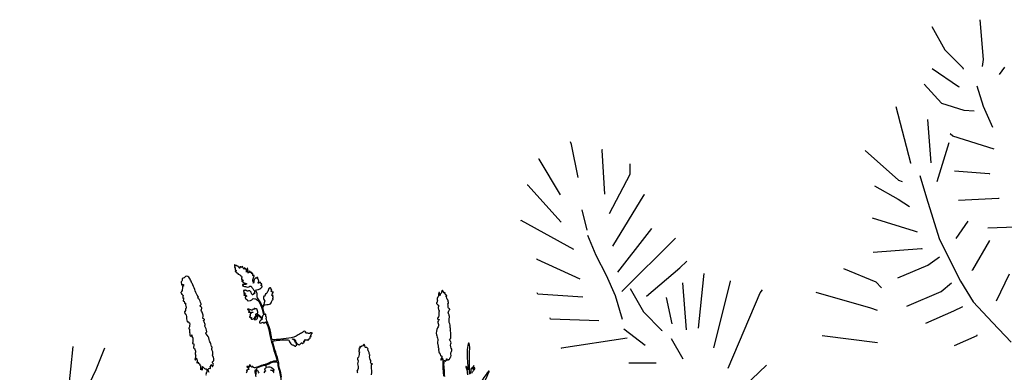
# Model space of a CAD drawing. Header units: centimetres. Extents: x -11246 to 29725, y -11714 to 13666.
# Tile 68 of 79: x 14355.92 to 14362.34, y 3616.6 to 3618.9. Entities that reach past the tile are written whole.
import ezdxf

# ---------------------------------------------------------------- set-up
doc = ezdxf.new("R2010")
doc.units = ezdxf.units.CM
doc.layers.add('0- Coupes', color=7, linetype='Continuous')

# ---------------------------------------------------------------- blocks, each defined once
blk = doc.blocks.new('A$C543A7BE2')
at = {"color": 0, "linetype": 'ByBlock', "lineweight": -2}
for p, q in [((-77.53, 253.43), (-73.75, 243.76)), ((-58.77, 253.43), (-59.62, 238.03)), ((-73.75, 243.76), (-67.72, 235.66)), ((-79.64, 237.34), (-70.58, 229.12)), ((-59.62, 238.03), (-60.4, 235.41)), ((-67.72, 235.66), (-67.98, 235.4)), ((-51.92, 233.91), (-54.3, 231.43)), ((-221.6, 227.97), (-221.86, 229.01)), ((-83.52, 231.76), (-77.9, 223.61)), ((-70.58, 229.12), (-70.32, 228.86)), ((-63.52, 228.35), (-62.2, 220.24)), ((-220.9, 214.94), (-221.6, 227.97)), ((-210.25, 224.13), (-209.99, 224.39)), ((-95.57, 224.76), (-93.04, 202.51)), ((-234.84, 224.08), (-235.1, 224.08)), ((-228.6, 209.25), (-234.84, 224.08)), ((-211.64, 207.12), (-210.25, 224.13)), ((-77.9, 223.61), (-69.78, 219.7)), ((-200.81, 213.42), (-200.3, 217.35)), ((-84.18, 218.14), (-85.22, 201.36)), ((-69.78, 219.7), (-65.86, 218.92)), ((-62.2, 220.24), (-59.82, 211.61)), ((-240.54, 214.74), (-240.8, 214.74)), ((-229.83, 198.85), (-240.54, 214.74)), ((-210.85, 199.52), (-200.81, 213.42)), ((-109.7, 209.72), (-98.58, 196.55)), ((-75.4, 210.35), (-76.37, 211.37)), ((-60.36, 203.11), (-75.4, 210.35)), ((-77.31, 208.01), (-84.07, 193.75)), ((-245, 201.56), (-245.26, 201.56)), ((-226.41, 187.63), (-245, 201.56)), ((-221.19, 202.39), (-220.39, 194.29)), ((-211.33, 186.81), (-196.62, 204.78)), ((-196.62, 204.78), (-196.37, 204.85)), ((-93.04, 202.51), (-92.78, 202.51)), ((-108.03, 195.59), (-99.77, 189.27)), ((-98.58, 196.55), (-97.27, 195.77)), ((-90.14, 197.17), (-88.81, 188.27)), ((-76.6, 197.09), (-63.55, 194.13)), ((-63.55, 194.13), (-63.28, 193.88)), ((-218.28, 184.09), (-220.39, 192.2)), ((-197.61, 189.36), (-195.52, 191.46)), ((-210.85, 176.62), (-197.61, 189.36)), ((-210.37, 169.05), (-186.96, 186.52)), ((-186.96, 186.52), (-186.96, 186.52)), ((-99.77, 189.27), (-95.83, 185.88)), ((-88.81, 188.27), (-87.49, 180.17)), ((-241.04, 185.88), (-241.04, 186.14)), ((-225.63, 175.97), (-241.04, 185.88)), ((-215.39, 175.99), (-218.28, 184.09)), ((-110.76, 183.54), (-95.3, 176.29)), ((-76.68, 185.65), (-61.34, 184.15)), ((-61.34, 184.15), (-61.08, 184.15)), ((-87.49, 180.17), (-86.16, 172.06)), ((-213.02, 167.62), (-215.39, 175.99)), ((-186.98, 174.85), (-183.87, 176.99)), ((-95.3, 176.29), (-94.26, 175.77)), ((-74.24, 177.1), (-79.85, 171.06)), ((-242.58, 172.53), (-242.85, 173.06)), ((-225.63, 168.96), (-242.58, 172.53)), ((-201.25, 165.83), (-186.98, 174.85)), ((-178.23, 170.31), (-177.97, 171.36)), ((-86.16, 172.06), (-83.27, 162.91)), ((-67.08, 173.4), (-52.68, 171.87)), ((-211.64, 158.24), (-213.02, 167.62)), ((-206.97, 169.71), (-203.2, 160.04)), ((-187.78, 150.81), (-186.6, 168.98)), ((-183.07, 150.81), (-178.23, 170.31)), ((-112.11, 170.4), (-93.53, 169.14)), ((-93.53, 169.14), (-93.21, 168.96)), ((-67.08, 168.45), (-75.15, 158.22)), ((-193.71, 164.28), (-193.05, 153.97)), ((-178.23, 142.42), (-168.29, 166.93)), ((-168.29, 166.93), (-168.29, 167.19)), ((-124.41, 165.8), (-112.82, 158.93)), ((-91.98, 162.39), (-87.02, 165.01)), ((248.26, 164.62), (246.06, 155.99)), ((-239.16, 162.34), (-239.16, 162.86)), ((-220.71, 158.99), (-239.16, 162.34)), ((-203.2, 160.04), (-197.16, 151.94)), ((-173.9, 133.85), (-157.55, 160.93)), ((-157.55, 160.93), (-156.51, 161.98)), ((-104.13, 159.28), (-91.98, 162.39)), ((-83.27, 162.91), (-80.37, 154.55)), ((260.24, 162.25), (255.69, 154.44)), ((-136.23, 158.24), (-116.2, 149.25)), ((-112.82, 158.93), (-110.98, 156.32)), ((-75.15, 158.22), (-75.41, 157.96)), ((246.06, 155.99), (243.99, 147.62)), ((-211.64, 154.55), (-204.34, 147.24)), ((-88.35, 151.61), (-83.86, 154.35)), ((-80.37, 154.55), (-76.69, 145.93)), ((-61.34, 154.55), (-67.8, 144.9)), ((255.69, 154.44), (250.8, 146.96)), ((-236.52, 150.57), (-236.78, 150.57)), ((-210.85, 150.81), (-236.52, 150.57)), ((-197.16, 151.94), (-197.42, 151.68)), ((-194.14, 148.3), (-190.73, 139.94)), ((-116.2, 149.25), (-113.84, 147.94)), ((-102.29, 147.88), (-88.35, 151.61)), ((-84.51, 143.6), (-80.8, 144.75)), ((-76.69, 145.93), (-70.4, 137.04)), ((-211.64, 141.35), (-203.54, 140.18)), ((-136.23, 141.35), (-115.39, 135.65)), ((-95.91, 140.42), (-84.51, 143.6)), ((-203.54, 140.18), (-201.19, 139.92)), ((-70.4, 137.04), (-64.37, 128.42)), ((-115.39, 135.65), (-115.39, 135.65)), ((-76.93, 132.85), (-76.93, 133.11)), ((-172.02, 123.75), (-159.06, 132.94)), ((-159.06, 132.94), (-159.06, 132.94)), ((-86.16, 130.22), (-76.93, 132.85))]:
    blk.add_line(p, q, dxfattribs=at)

msp = doc.modelspace()

# ---------------------------------------------------------------- linework, layer by layer
at = {"layer": '0- Coupes'}
for points in [[(14357.14008, 3615.1871, 0.000007), (14357.10486, 3614.92116, 0.1465995)], [(14357.62691, 3616.56644, 0.0357177), (14357.61424, 3616.62361, -0.067449), (14357.6085, 3616.66034, 0.0762255), (14357.60554, 3616.67734, -0.0104816), (14357.58429, 3616.74519), (14357.56787, 3616.80174), (14357.56787, 3616.80174, -0.0143594), (14357.61593, 3616.80773, -0.0356989), (14357.66886, 3616.81014, -0.2927116), (14357.67761, 3616.80216, 0.1577749), (14357.69235, 3616.77939, 0.1480829), (14357.70111, 3616.77579, -0.1747412), (14357.71654, 3616.76851, 0.4733567), (14357.71912, 3616.76876, -0.0000126), (14357.72171, 3616.77264, -0.2509768), (14357.72609, 3616.77497, 0.8673273), (14357.72646, 3616.77753, -0.4669781), (14357.72459, 3616.78182, 0.2383644), (14357.72458, 3616.78313, -0.0217341), (14357.72222, 3616.78828, 0.1999836), (14357.71683, 3616.79372, -0.3973683), (14357.71559, 3616.79651, 0.1516273), (14357.71568, 3616.79902, 0.3060163), (14357.71238, 3616.80187, -0.8049916), (14357.71204, 3616.8053, 0.6685834), (14357.71223, 3616.80761, 0.0495543), (14357.69525, 3616.81425, -0.5161095), (14357.71874, 3616.80312, 0.2503092), (14357.73816, 3616.77841, 0.2613648), (14357.74575, 3616.77915, 0.1306313), (14357.75234, 3616.78694, -0.5665195), (14357.76033, 3616.78772, 0.5665195), (14357.76671, 3616.78834, -0.3670316), (14357.77154, 3616.79052, 0.6663179), (14357.77363, 3616.79314, -0.1483731), (14357.77216, 3616.80017, -0.583421), (14357.77577, 3616.80181, 0.5724167), (14357.7793, 3616.80335, 0.1095008), (14357.77873, 3616.80925, -0.7432286), (14357.7805, 3616.81048, 0.2872797), (14357.78882, 3616.80955, -0.3204632), (14357.79816, 3616.80793, 0.6083312), (14357.80185, 3616.80908, -0.2614772), (14357.80765, 3616.81613, 0.4057815), (14357.81287, 3616.82754, -0.7513576), (14357.81792, 3616.83118, 0.976539), (14357.82002, 3616.83374, -0.2523041), (14357.81865, 3616.83732, -0.1315956), (14357.82423, 3616.85083, -0.2785198), (14357.82685, 3616.85187, 1.3089698), (14357.82662, 3616.85427, -0.2416655), (14357.82172, 3616.85481, 0.4192168), (14357.81206, 3616.85277, -0.4863998), (14357.8021, 3616.8518, 0.3201217), (14357.79533, 3616.85309, -0.2639516), (14357.78338, 3616.85411, -0.6854537), (14357.78402, 3616.85679, 0.6049815), (14357.78507, 3616.8597, 0.0731428), (14357.77998, 3616.86383, 0.3159407), (14357.77068, 3616.86313, -0.0535891), (14357.7445, 3616.84596, 0.0239323), (14357.73611, 3616.84115, -0.1165713), (14357.67372, 3616.81929), (14357.62348, 3616.81401, -0.007841), (14357.566, 3616.80912, -0.044813), (14357.55989, 3616.83661, 0.0639643), (14357.53995, 3616.91247, 0.0230714), (14357.53315, 3616.92725, -0.1554683), (14357.52813, 3616.9568, 0.384093), (14357.52517, 3616.96118, -0.3516584), (14357.52407, 3616.96263, -0.0373585), (14357.52539, 3616.97578, 0.1162963), (14357.52021, 3616.97537), (14357.51594, 3616.974), (14357.51491, 3616.97783), (14357.50409, 3617.01947), (14357.51442, 3617.0348, -0.0723144), (14357.52127, 3617.03806, -0.0816054), (14357.54013, 3617.04066, 0.3434142), (14357.56229, 3617.05701, -0.1324499), (14357.57154, 3617.07255, 0.4749807), (14357.57127, 3617.07566, -0.1822864), (14357.57037, 3617.07694, -0.2343664), (14357.57127, 3617.0812, 0.2913899), (14357.57179, 3617.08637, -0.2227039), (14357.57149, 3617.09737, 0.4982423), (14357.57067, 3617.09883, 0.1861596), (14357.56633, 3617.09779, -0.8724115), (14357.56372, 3617.10066, 0.2311696), (14357.56503, 3617.10602, -0.2746196), (14357.56644, 3617.11023, 0.1119187), (14357.57332, 3617.11955, 0.5221769), (14357.57221, 3617.12137, 0.1294389), (14357.56595, 3617.12011, -0.5133241), (14357.5654, 3617.1204, 0.1553227), (14357.56446, 3617.12241, 0.2310222), (14357.5608, 3617.12383, -0.4478342), (14357.55976, 3617.12481, -0.1734218), (14357.56221, 3617.13108, 0.4777959), (14357.56112, 3617.13724, -0.1880354), (14357.55976, 3617.13888, -0.0853584), (14357.55907, 3617.14334, 0.272704), (14357.55825, 3617.1448, -0.0870102), (14357.55464, 3617.14782, 0.4890003), (14357.54934, 3617.14761, -0.200175), (14357.54519, 3617.14505, 0.333792), (14357.54361, 3617.14341, -0.131552), (14357.53389, 3617.11946, 0.0437696), (14357.5274, 3617.10909, -0.3941595), (14357.52509, 3617.10825, -0.1575215), (14357.5235, 3617.10964, 0.6830877), (14357.52229, 3617.10944, -0.0745617), (14357.51561, 3617.09115, -0.1693629), (14357.51283, 3617.09378, 0.6577749), (14357.51103, 3617.09366, 0.2453328), (14357.51497, 3617.06635), (14357.51768, 3617.06259, 0.0925348), (14357.51328, 3617.05041), (14357.51159, 3617.04013), (14357.50213, 3617.02448, 0.0494635), (14357.4839, 3617.06413, 0.0297151), (14357.47518, 3617.07717, -0.2001155), (14357.46798, 3617.10496, 0.1153223), (14357.46693, 3617.11686, 0.165432), (14357.45999, 3617.12606, -0.3868132), (14357.45928, 3617.12906, -0.2692693), (14357.47185, 3617.13663, 0.1127198), (14357.48062, 3617.13878, 0.1293413), (14357.50015, 3617.15599, 0.2930174), (14357.50023, 3617.15984, 0.3169074), (14357.49572, 3617.16179, -0.4793309), (14357.49396, 3617.16324, -0.2094079), (14357.49821, 3617.17265, 0.6485796), (14357.49732, 3617.1754, -0.1243242), (14357.49041, 3617.17795, -0.4662027), (14357.4898, 3617.18429, 0.8354005), (14357.48908, 3617.18529, 0.0586358), (14357.47758, 3617.17816, -0.873276), (14357.47519, 3617.18045, 0.3461872), (14357.47425, 3617.20518, -0.165573), (14357.47321, 3617.20781, 0.0478175), (14357.47227, 3617.21437, 0.33323), (14357.46999, 3617.21624, 0.3436004), (14357.46499, 3617.21269, -0.7884757), (14357.46169, 3617.21288, 0.4880152), (14357.46048, 3617.21351, 0.2832696), (14357.44712, 3617.19376), (14357.4467, 3617.18373), (14357.44386, 3617.1778), (14357.44135, 3617.1781, 0.2792286), (14357.4423, 3617.18846, -0.1535792), (14357.44052, 3617.20042, -0.059294), (14357.44814, 3617.22744, 0.618296), (14357.44653, 3617.2293, 0.080325), (14357.44254, 3617.22756, -0.4220932), (14357.44071, 3617.22798, -0.218006), (14357.44028, 3617.23175, 0.1938948), (14357.43968, 3617.24042, 0.3044392), (14357.43846, 3617.24113, 0.1812707), (14357.4348, 3617.23948, -0.6107783), (14357.43324, 3617.23999, -0.0317076), (14357.43246, 3617.24812, 0.5173228), (14357.43148, 3617.24877, -0.5849901), (14357.43006, 3617.24994, 0.6600488), (14357.42784, 3617.25139, 0.0946614), (14357.4234, 3617.24704, 0.2001661), (14357.41956, 3617.25785, 0.6372881), (14357.41807, 3617.25739, -0.072248), (14357.41569, 3617.24912, 0.0572744), (14357.41464, 3617.25282, 0.6936241), (14357.41346, 3617.25279, -0.0153556), (14357.41012, 3617.24383, 0.0104703), (14357.40911, 3617.25895, 0.0724705), (14357.40524, 3617.27533, 0.8633003), (14357.40263, 3617.27472, -0.1056855), (14357.39952, 3617.2503, 0.0791899), (14357.39649, 3617.26847, 0.3121341), (14357.39117, 3617.27245, -0.3114678), (14357.3893, 3617.27385, -0.0562659), (14357.38844, 3617.27783, 0.3240422), (14357.38658, 3617.27991, 0.4170667), (14357.38523, 3617.27904, -0.031048), (14357.38285, 3617.2704, -0.6495473), (14357.38101, 3617.27024, -0.0130654), (14357.37145, 3617.28857, 0.7158368), (14357.36978, 3617.28836, -0.1579616), (14357.36844, 3617.28599, 0.2085373), (14357.36658, 3617.28179, -0.7016717), (14357.36546, 3617.2814, 0.1918958), (14357.35701, 3617.28606, 0.5824882), (14357.35581, 3617.28444, -0.2310132), (14357.35569, 3617.28156, 0.2845167), (14357.35589, 3617.27827, -0.6469879), (14357.35447, 3617.27587, -0.3305201), (14357.35175, 3617.27841, 0.1997023), (14357.34883, 3617.2829, -0.1208308), (14357.3449, 3617.28728, 0.2427195), (14357.34197, 3617.28931, -0.1744923), (14357.33537, 3617.29269, 0.3047274), (14357.32985, 3617.29397, -0.300219), (14357.32614, 3617.2948, 0.0688119), (14357.32175, 3617.29824, 0.5603509), (14357.31949, 3617.29702, 0.1709699), (14357.32168, 3617.28949, -0.3858675), (14357.32135, 3617.28664, 0.3861329), (14357.32097, 3617.28335, -0.2010509), (14357.32385, 3617.27085, 0.1900919), (14357.32473, 3617.26657, 0.1480963), (14357.32896, 3617.26304, -0.4114948), (14357.331, 3617.25805, -0.3736998), (14357.32932, 3617.25721, 0.1420107), (14357.32663, 3617.25713, 0.5667972), (14357.32612, 3617.25493, 0.0383844), (14357.33135, 3617.25061, -0.3229564), (14357.33242, 3617.24752, 0.6404343), (14357.33495, 3617.24528, -0.5239199), (14357.34284, 3617.24044, 0.3439967), (14357.34594, 3617.2369, -0.0846572), (14357.3545, 3617.23368, -0.0817161), (14357.36516, 3617.22486, -0.364944), (14357.3654, 3617.21094, 0.3450449), (14357.36535, 3617.20854, 0.3073398), (14357.36781, 3617.20771, -0.6453532), (14357.36835, 3617.20705, 0.0210092), (14357.36674, 3617.20335, 0.393844), (14357.36764, 3617.20109, 0.1274008), (14357.3717, 3617.20033, -0.1839195), (14357.374, 3617.19963, 0.0744962), (14357.37764, 3617.19758, -0.6819171), (14357.37766, 3617.19589, -0.0338795), (14357.3696, 3617.19325, 0.4854809), (14357.36874, 3617.1913, 0.2969589), (14357.37623, 3617.18713, -0.7893226), (14357.37685, 3617.18518, 0.6404326), (14357.37711, 3617.18273, -0.025647), (14357.40039, 3617.17355, -0.0336564), (14357.39174, 3617.17071, -0.0826873), (14357.3725, 3617.16908, 0.8232671), (14357.37218, 3617.16795, -0.0050754), (14357.37964, 3617.1641, -0.0202667), (14357.37334, 3617.16344, 0.8638918), (14357.37314, 3617.16097, -0.0100655), (14357.39928, 3617.15433, 0.1850473), (14357.41484, 3617.15585, -0.0864355), (14357.42741, 3617.1596, -0.2963812), (14357.42947, 3617.15859, 0.0373603), (14357.45071, 3617.12826, 0.1005226), (14357.4511, 3617.10947, 0.2117054), (14357.44431, 3617.1114, 0.4524201), (14357.44323, 3617.10976, -0.0961883), (14357.44355, 3617.10561, -0.517084), (14357.44206, 3617.1048, 0.5796018), (14357.44014, 3617.10349, -0.4388872), (14357.43928, 3617.10257, -0.2366119), (14357.43675, 3617.10385, -0.0805106), (14357.42827, 3617.12034, 0.2100507), (14357.42482, 3617.12422, -0.1858332), (14357.42104, 3617.12807, 0.4562379), (14357.41663, 3617.12947, -0.1599908), (14357.41367, 3617.12878, 0.1482793), (14357.40818, 3617.12761, -0.3768674), (14357.39698, 3617.1301, 0.2264466), (14357.39304, 3617.13222, -0.2674873), (14357.3907, 3617.13372, 0.5433946), (14357.38986, 3617.1338, 0.0018958), (14357.38743, 3617.13072, -0.2859556), (14357.38613, 3617.13025, 0.0855589), (14357.3796, 3617.1305, 0.3845386), (14357.37866, 3617.1294, 0.2030251), (14357.38079, 3617.12477, -0.3912277), (14357.38095, 3617.12291, 0.3238395), (14357.38087, 3617.12052, 0.2275562), (14357.38345, 3617.11901, -0.8149756), (14357.3838, 3617.11613, 0.1963464), (14357.38187, 3617.11447, 0.5563208), (14357.38367, 3617.11149, -0.1202362), (14357.39227, 3617.10927, -0.6175262), (14357.39221, 3617.10671, -0.0619538), (14357.38291, 3617.10369, 0.8499637), (14357.38301, 3617.10005, -0.0225233), (14357.39544, 3617.0978, -0.3742252), (14357.39836, 3617.09381, -0.4752433), (14357.39341, 3617.09044, 0.4210658), (14357.38934, 3617.08817, 0.2960613), (14357.39202, 3617.07978, -0.0039884), (14357.40313, 3617.07056, -0.5476393), (14357.40296, 3617.06924, 0.6675267), (14357.40307, 3617.06656, 0.349512), (14357.44132, 3617.07931, 0.1872844), (14357.45728, 3617.07908, 0.3260044), (14357.46414, 3617.07172, -0.1988628), (14357.47612, 3617.06384, -0.0855929), (14357.50098, 3617.00891), (14357.51046, 3616.97242, 0.2878236), (14357.5017, 3616.95069), (14357.47189, 3616.97565, -0.264381), (14357.47079, 3616.97849, 0.0622405), (14357.47135, 3617.00054, 0.413153), (14357.46958, 3617.002, -0.5213204), (14357.46858, 3617.00318, 0.1868049), (14357.46792, 3617.00901, 0.4021139), (14357.45984, 3617.01172, -0.2884597), (14357.4553, 3617.01227, 0.0934471), (14357.45184, 3617.01414, 0.6783279), (14357.44938, 3617.01114, -0.3523123), (14357.44904, 3617.00922, -0.3572891), (14357.44237, 3617.00899, 0.7072641), (14357.43943, 3617.00708, -0.3237547), (14357.43849, 3617.00478, -0.2152991), (14357.43181, 3617.00389, 0.0245556), (14357.4082, 3617.00972, 0.7276072), (14357.40637, 3617.00643, 0.104356), (14357.42054, 3616.99651, -0.8612275), (14357.42026, 3616.9954, 0.2083017), (14357.41234, 3616.99291, 0.5573091), (14357.41273, 3616.99054, 0.1831887), (14357.43434, 3616.98992, -0.2051049), (14357.44003, 3616.98951), (14357.44306, 3616.98795, 0.1727062), (14357.42206, 3616.97774, 0.4668119), (14357.42244, 3616.97377, -0.3910938), (14357.42309, 3616.97093, 0.2626598), (14357.42305, 3616.96494, -0.4442627), (14357.42234, 3616.96287, 0.0652192), (14357.41844, 3616.96055, 0.3938143), (14357.41807, 3616.95816, 0.2450969), (14357.42154, 3616.95629, -0.0598164), (14357.4296, 3616.9552, -0.3488278), (14357.4315, 3616.95268, -0.4403879), (14357.42671, 3616.94851, 0.6276227), (14357.42617, 3616.94765, 0.2468358), (14357.43156, 3616.94451, 0.2468852), (14357.45283, 3616.95451, 0.0024509), (14357.46232, 3616.9672, 0.3725664), (14357.46204, 3616.97095, 0.0240536), (14357.45856, 3616.97409, -0.7029793), (14357.45945, 3616.9766, 0.3552699), (14357.46252, 3616.97913), (14357.46275, 3616.98027), (14357.47268, 3616.96975), (14357.47231, 3616.96928, -0.2946948), (14357.46847, 3616.96888, 0.2290513), (14357.46563, 3616.96893, 0.6330651), (14357.46558, 3616.96453, -0.5740258), (14357.46574, 3616.96247, 0.0747098), (14357.45913, 3616.95627, 0.0646443), (14357.45009, 3616.94114, 0.5363023), (14357.4509, 3616.93989, 0.3932167), (14357.47233, 3616.95937, -0.1730039), (14357.47584, 3616.9671, 0.012689), (14357.50295, 3616.94386, 0.2020435), (14357.48273, 3616.92496, 0.452352), (14357.48503, 3616.91993, 0.2863503), (14357.50593, 3616.92562, 0.1541161), (14357.50736, 3616.92065, 0.2904765), (14357.51103, 3616.91901, 0.2363571), (14357.52335, 3616.92762, -0.0971449), (14357.54581, 3616.86747, 0.0278294), (14357.56219, 3616.79395, 0.0068713), (14357.58327, 3616.72297), (14357.59862, 3616.67378, -0.1273083), (14357.59371, 3616.67224, 0.0888122), (14357.55452, 3616.66312, 0.0247582), (14357.54122, 3616.65661, -0.0524491), (14357.52509, 3616.6498, -0.015858), (14357.50469, 3616.6443, 0.041023), (14357.48473, 3616.63782, -0.0166823), (14357.46577, 3616.63063, -0.0232017), (14357.45486, 3616.62747, -0.0632794), (14357.44982, 3616.62691, -0.3254793), (14357.4421, 3616.63273, 0.4244148), (14357.43572, 3616.63599, 0.4531547), (14357.43534, 3616.63505, -0.2238481), (14357.43538, 3616.63295, -0.3185323), (14357.4339, 3616.63208, -0.2825369), (14357.42977, 3616.6351, 0.2112388), (14357.4188, 3616.64569, 0.5431914), (14357.41788, 3616.64501, 0.1099003), (14357.41935, 3616.64003, -0.3526035), (14357.41855, 3616.63539, -0.300083), (14357.41562, 3616.63498, 0.2123456), (14357.40202, 3616.63534, 0.2944636), (14357.40113, 3616.63405, 0.372866), (14357.40312, 3616.63159, -0.0487448), (14357.41344, 3616.6287, -0.6597765), (14357.4135, 3616.62682, -0.0073451), (14357.41014, 3616.6253, 0.5117967), (14357.40974, 3616.6235, -0.0211458), (14357.41312, 3616.61938, -0.5991552), (14357.41139, 3616.61565, 0.1500971), (14357.39994, 3616.61141, 0.5432766), (14357.40012, 3616.60906, -0.0041888), (14357.40249, 3616.60774, -0.6029558), (14357.40244, 3616.60599, 0.3445341), (14357.39926, 3616.59942, -0.2521397), (14357.39748, 3616.59328, 0.107002)], [(14357.15558, 3616.59553, -0.1727647), (14357.14974, 3616.61731, -0.5466439), (14357.16061, 3616.62312, 0.5763892), (14357.1632, 3616.62465, 0.0433736), (14357.16239, 3616.63299, -0.1824305), (14357.16299, 3616.63635, 0.0878768), (14357.16732, 3616.64776, -0.5351107), (14357.17035, 3616.64904, -0.3202265), (14357.17369, 3616.64042, 0.8356565), (14357.17987, 3616.63759, 0.3699446), (14357.17765, 3616.65961, -0.4337537), (14357.17772, 3616.66715, -0.0274341), (14357.18466, 3616.67286, 0.3630099), (14357.18626, 3616.67938, -0.1522525), (14357.18575, 3616.6827, 0.0675086), (14357.18582, 3616.68778, 0.1265217), (14357.18005, 3616.70254, -0.2620093), (14357.17852, 3616.71619, 0.2422166), (14357.1771, 3616.73523, -0.233109), (14357.17489, 3616.7593, 0.4103919), (14357.17285, 3616.76396, -0.2732561), (14357.17068, 3616.76677, 0.1134869), (14357.15972, 3616.79677, -0.1377934), (14357.15536, 3616.81074, 0.2411035), (14357.13494, 3616.84795, -0.616396), (14357.13608, 3616.85669, 0.3641891), (14357.13957, 3616.86257, 0.0831228), (14357.12726, 3616.8987, -0.3385789), (14357.1284, 3616.90587, 0.2760342), (14357.12957, 3616.91005, 0.0914898), (14357.11965, 3616.93069, -0.527267), (14357.12233, 3616.93827, 0.440241), (14357.12404, 3616.94154, 0.2734789), (14357.11514, 3616.94886, -0.4747579), (14357.11291, 3616.95267, 0.1111945), (14357.11538, 3616.97084, 0.1481915), (14357.10556, 3616.99539, -0.3563496), (14357.1057, 3617.01004, 0.552088), (14357.10124, 3617.02376, -0.7035719), (14357.10003, 3617.03624, 0.4190295), (14357.10294, 3617.0446, -0.0594259), (14357.09701, 3617.06143, 0.2095621), (14357.08502, 3617.07774, -0.5141705), (14357.0841, 3617.08713, 0.4123022), (14357.08444, 3617.09193, -0.1005627), (14357.06428, 3617.1279, 0.0291401), (14357.04896, 3617.16752, 0.0033232), (14357.04327, 3617.17982, 0.003041), (14357.03705, 3617.19279, 0.0425234), (14357.02267, 3617.21691, 0.5338344), (14356.99536, 3617.21603, -0.2906223), (14356.98657, 3617.21181, 0.5599003), (14356.97942, 3617.20274, -0.3344153), (14356.97628, 3617.19232, 0.3686064), (14356.97377, 3617.1817, -0.1909401), (14356.97482, 3617.17087, 0.7195843), (14356.9796, 3617.16757, -0.1583858), (14356.98811, 3617.17049, -0.9216851), (14356.98826, 3617.16893, 0.420032), (14356.98683, 3617.16683, -0.0054061), (14356.98803, 3617.16051, -0.3051795), (14356.98729, 3617.15883, -0.3249297), (14356.98368, 3617.15906, 0.6339362), (14356.98115, 3617.15789, -0.0028649), (14356.98102, 3617.14566, -0.1593021), (14356.97188, 3617.11914, 0.5678791), (14356.97386, 3617.11425, -0.5664749), (14356.97539, 3617.11048, 0.3929411), (14356.97573, 3617.10727, 0.035383), (14356.98372, 3617.10124, -0.3577229), (14356.98492, 3617.09749, 0.107794), (14356.98356, 3617.08928, -0.061991), (14356.98311, 3617.0832, 0.7772987), (14356.98537, 3617.08212, -0.6357833), (14356.98741, 3617.08158, -0.1322594), (14356.98611, 3617.06581, 0.5525623), (14356.98928, 3617.06176, -0.3169151), (14356.99281, 3617.05978, -0.1289533), (14356.99446, 3617.05118, 0.5137287), (14356.99693, 3617.04916, -0.4858574), (14357.00071, 3617.04632, 0.0784144), (14357.00368, 3617.02993, -0.0554526), (14357.0063, 3617.01844, -0.2799816), (14357.00507, 3617.01575, 0.2876609), (14357.00089, 3617.00634, -0.2432837), (14356.99676, 3616.99447, 0.2966031), (14356.99538, 3616.98874, -0.1006911), (14356.99623, 3616.98277, 0.3722593), (14356.99843, 3616.97989, -0.2468061), (14357.00218, 3616.97679, -0.0955511), (14357.00849, 3616.94674, 0.0952402), (14357.01242, 3616.92795, 0.4955565), (14357.01614, 3616.92698, -0.1288343), (14357.01761, 3616.92762, -0.5282619), (14357.02235, 3616.92255, 0.6148615), (14357.02504, 3616.92034, -0.4555403), (14357.02685, 3616.91948, -0.2047959), (14357.02249, 3616.88579, 0.4661697), (14357.0245, 3616.88008, -0.3071739), (14357.02691, 3616.87667, -0.0173207), (14357.0267, 3616.86233, 0.2001134), (14357.02953, 3616.85447, -0.2965427), (14357.03017, 3616.85062, 0.2688547), (14357.03188, 3616.83554, 0.3893472), (14357.03697, 3616.83456, 0.0844439), (14357.04123, 3616.8383, 0.4100982), (14357.04084, 3616.84229, -1.0227577), (14357.04137, 3616.8429, -0.268337), (14357.04231, 3616.83993, 0.255017), (14357.04688, 3616.82411, -0.2162994), (14357.0484, 3616.82002, 0.0678745), (14357.0489, 3616.81211, -0.1499211), (14357.04653, 3616.78798, 0.7432972), (14357.04923, 3616.78576, -0.4292986), (14357.05225, 3616.78508, -0.2516247), (14357.05326, 3616.76313, 0.448421), (14357.05721, 3616.75371, -0.2966735), (14357.06275, 3616.74659, 0.087922), (14357.06563, 3616.73581, -0.265327), (14357.06454, 3616.72251, 0.3639378), (14357.06552, 3616.7124, -0.354754), (14357.06641, 3616.70463, 0.2402676), (14357.06575, 3616.69785, -0.2134438), (14357.06559, 3616.69451, 0.1147063), (14357.06248, 3616.68169, 0.6043122), (14357.06554, 3616.68005, 0.1343385), (14357.07078, 3616.68616, -0.2433426), (14357.07211, 3616.68717, -0.4071483), (14357.07453, 3616.68551, 0.0345712), (14357.07673, 3616.67746, -0.2046107), (14357.07558, 3616.66064, 0.6652715), (14357.07669, 3616.65933, 0.2966309), (14357.08077, 3616.66429, -0.8434031), (14357.08198, 3616.66436, 0.2561428), (14357.09275, 3616.6523, -0.3585787), (14357.09511, 3616.64838, 0.2793804), (14357.09733, 3616.64309, -0.3482521), (14357.09817, 3616.64008, 0.0998495), (14357.09775, 3616.63798, 0.0562389), (14357.10031, 3616.6154, 0.6633496), (14357.10147, 3616.61519, 0.1510084), (14357.10405, 3616.62437, -0.9313332), (14357.10528, 3616.62449, 0.0451782), (14357.10833, 3616.61296, 0.6131196), (14357.10979, 3616.61278, 0.2220774), (14357.11144, 3616.62329, -0.1844248), (14357.11201, 3616.63005, 0.3044632), (14357.1115, 3616.63359, -1.0733038), (14357.11321, 3616.63492, 0.1293117), (14357.13024, 3616.61996, 0.2880118), (14357.13244, 3616.62017, -0.4924767), (14357.13742, 3616.61886, 0.0474312), (14357.14096, 3616.61227, -0.2904152), (14357.14106, 3616.60802, 0.1773042), (14357.14021, 3616.60363, -0.1894194), (14357.13918, 3616.59894, 0.2005553), (14357.1351, 3616.57815, 0.6071068)], [(14358.69036, 3616.57078, 0.0184554), (14358.68695, 3616.62509, -0.050548), (14358.68702, 3616.67148, -0.2220793), (14358.68868, 3616.67425, -0.4907332), (14358.69414, 3616.67245, 0.5940766), (14358.69854, 3616.67175, 0.2065245), (14358.7017, 3616.68414, -0.6479301), (14358.70366, 3616.68541, -0.1194879), (14358.70985, 3616.67892, 0.4794248), (14358.71383, 3616.6783, -0.0808226), (14358.71906, 3616.68173, 0.1973303), (14358.72383, 3616.68672, -0.039446), (14358.7301, 3616.69963, 0.2270573), (14358.73152, 3616.71651, -0.2894527), (14358.73501, 3616.73359, 0.3527719), (14358.73623, 3616.74772, -0.2233611), (14358.73078, 3616.78323, 0.2902296), (14358.72436, 3616.80575, -0.3914641), (14358.72376, 3616.81191, -0.0670308), (14358.72976, 3616.81793, 0.3082378), (14358.7314, 3616.82289, -0.0711694), (14358.73015, 3616.83196, -0.0137758), (14358.73069, 3616.84817, 0.123807), (14358.7275, 3616.8652, -0.2070293), (14358.72734, 3616.87188, 0.1603785), (14358.72804, 3616.88235, -0.0773361), (14358.72671, 3616.89595, 0.0378501), (14358.72653, 3616.90571, 0.1355978), (14358.72025, 3616.92221, -0.2254146), (14358.71908, 3616.92831, 0.1121749), (14358.71936, 3616.93758, -0.1432055), (14358.72106, 3616.95612, 0.152355), (14358.7214, 3616.96077, -0.0446248), (14358.71963, 3616.97334, 0.2162454), (14358.7157, 3616.98097, -0.2089265), (14358.71345, 3616.98518, -0.1831574), (14358.71762, 3616.99947, 0.008649), (14358.72319, 3617.00713, 0.3698506), (14358.72289, 3617.01014, 0.0505306), (14358.71529, 3617.0161, -0.3381625), (14358.71263, 3617.02326, 0.1962639), (14358.71085, 3617.04277, -0.4917576), (14358.71232, 3617.04591, 0.3320818), (14358.71426, 3617.04818, 0.0851602), (14358.71205, 3617.06962, 0.1776964), (14358.71027, 3617.07209, -0.1418899), (14358.7039, 3617.07975, -0.2550903), (14358.7045, 3617.08664, 0.6960575), (14358.70303, 3617.08866, -0.3802687), (14358.69981, 3617.09023, -0.459794), (14358.70289, 3617.0963, 0.7319502), (14358.70311, 3617.09943, -0.0032219), (14358.6998, 3617.10075, -0.3989043), (14358.69353, 3617.11466, 0.4161772), (14358.69265, 3617.11646, 0.3486708), (14358.68865, 3617.11504, -0.623247), (14358.68682, 3617.11522, 0.1043122), (14358.67781, 3617.12952, 0.4816482), (14358.67258, 3617.12901, 0.1554483), (14358.67068, 3617.12207, -0.2862656), (14358.66484, 3617.1118, 0.3507793), (14358.66075, 3617.10212, -0.8925607), (14358.6566, 3617.10042, -0.2604205), (14358.65671, 3617.11427, 0.9161074), (14358.65269, 3617.11705, 0.2568683), (14358.6498, 3617.10198, -0.2585242), (14358.64738, 3617.08954, 0.2668848), (14358.64339, 3617.06719, -0.3327715), (14358.64229, 3617.06361, 0.3222294), (14358.64094, 3617.05949, -0.2876915), (14358.6392, 3617.05278, 0.3312311), (14358.63802, 3617.04609, 0.2050774), (14358.64956, 3617.03636, -0.66791), (14358.64987, 3617.03315, 0.3023278), (14358.64911, 3617.03174, -0.0549462), (14358.64893, 3617.0207, 0.1847712), (14358.65363, 3617.00147, -0.2815366), (14358.6539, 3616.99659, 0.179481), (14358.65184, 3616.98168, -0.2276514), (14358.64522, 3616.95343, 0.4308768), (14358.64657, 3616.94356, 0.1994135), (14358.6517, 3616.94237, -0.7513197), (14358.65305, 3616.93956, 0.3104459), (14358.64755, 3616.91696, -0.240072), (14358.64434, 3616.88718, 0.223133), (14358.63805, 3616.84249, -0.0323674), (14358.64517, 3616.8127, -0.104087), (14358.64458, 3616.79708, 0.1727066), (14358.6466, 3616.77633, -0.1727066), (14358.64731, 3616.76909, 0.2184779), (14358.64984, 3616.75557, -0.2682412), (14358.65087, 3616.74432, 0.2713474), (14358.65147, 3616.73822, -0.2012264), (14358.65233, 3616.73453, 0.2297076), (14358.65534, 3616.72423, -0.146985), (14358.66295, 3616.70823, 0.414169), (14358.66739, 3616.70497, -0.4467436), (14358.67086, 3616.70212, 0.1583685), (14358.67269, 3616.6972, -0.348633), (14358.67269, 3616.6938, 0.0698258), (14358.66485, 3616.68048, 0.6056317), (14358.66694, 3616.67799, 0.3558908), (14358.67478, 3616.68784, -0.8532098), (14358.67685, 3616.6882, -0.08921), (14358.67846, 3616.67752, 0.0235905), (14358.67945, 3616.62618), (14358.683, 3616.57281, 0.0584204)], [(14358.85172, 3616.58675, 0.0115341), (14358.85254, 3616.63668, 0.0079655), (14358.85141, 3616.68652, -0.0381452), (14358.85325, 3616.73552, 0.0957119), (14358.84928, 3616.78706, 0.7796125), (14358.84472, 3616.78696, 0.0864243), (14358.83868, 3616.67226, -0.0335254), (14358.84176, 3616.61398, 0.0710288), (14358.83153, 3616.63532, 0.8748208), (14358.82926, 3616.63421, -0.0685616), (14358.83911, 3616.5816, -0.0058134)], [(14358.2136, 3616.58162, 0.0611161), (14358.21265, 3616.63706, -0.0562906), (14358.21248, 3616.64343, -0.3107988), (14358.21832, 3616.65053, 0.8321396), (14358.2181, 3616.65281, -0.1745648), (14358.20969, 3616.65668, -0.3411701), (14358.20851, 3616.66523, 0.2831669), (14358.20825, 3616.67393, -0.2010414), (14358.20198, 3616.70728, 0.2686504), (14358.19962, 3616.71457, -0.3711228), (14358.19891, 3616.72005, 0.3536493), (14358.19839, 3616.72544, -0.1976542), (14358.19583, 3616.73171, 0.2126055), (14358.19229, 3616.73975, -0.2723714), (14358.19045, 3616.74564, 0.1816549), (14358.18942, 3616.75352, 0.3410724), (14358.17546, 3616.75982, -0.3938638), (14358.17237, 3616.76158, 0.0252728), (14358.16672, 3616.77685, 0.7317358), (14358.16181, 3616.77638, -0.3987604), (14358.14959, 3616.76798, 0.4235604), (14358.1467, 3616.76581, -0.2849074), (14358.14446, 3616.76305, -0.3786667), (14358.13994, 3616.7649, 0.7243609), (14358.13767, 3616.76457, 0.1588187), (14358.13874, 3616.75692, -0.6393976), (14358.13718, 3616.75501, 0.2431856), (14358.13326, 3616.75411, 0.3310207), (14358.13203, 3616.74881, -0.2456815), (14358.13116, 3616.73659, 0.4706031), (14358.13301, 3616.73116, -0.5099493), (14358.13431, 3616.72634, 0.2360698), (14358.13248, 3616.71798, -0.0900758), (14358.13274, 3616.71418, -0.0747153), (14358.12791, 3616.69607, -0.1965705), (14358.12369, 3616.69194, 0.3519591), (14358.12225, 3616.68937, -0.1172259), (14358.12161, 3616.67962, 0.6706326), (14358.12331, 3616.67822, -0.3378441), (14358.12478, 3616.67799, -0.2925292), (14358.12617, 3616.67084, 0.1871135), (14358.12591, 3616.63655, -0.3074784), (14358.1195, 3616.60971, 0.4491882), (14358.11954, 3616.60649, -0.2959931), (14358.12076, 3616.60228, 0.1953539), (14358.12143, 3616.59512, -0.0087404)], [(14357.57648, 3616.59461, -0.2451777), (14357.57586, 3616.59845, 0.3848591), (14357.5743, 3616.60202, -0.1273481), (14357.56994, 3616.60552, 0.2685209), (14357.55603, 3616.61149, -0.9956314), (14357.55593, 3616.6123, -0.0931508), (14357.56752, 3616.61163, 0.1430861), (14357.5711, 3616.61178, -0.1186138), (14357.5766, 3616.61227, 0.6065382), (14357.578, 3616.6142, 0.250818), (14357.5645, 3616.62377, -0.7994477), (14357.56431, 3616.62571, 0.6903175), (14357.56439, 3616.62744, 0.1263694), (14357.54133, 3616.63103), (14357.52931, 3616.62986), (14357.52496, 3616.64592, 0.0663822), (14357.54324, 3616.65397, -0.1479493), (14357.59397, 3616.66712, -0.379409), (14357.60137, 3616.66001, 0.0500261), (14357.60822, 3616.62244, -0.0526035), (14357.62378, 3616.53443, 0.0311998)], [(14357.46158, 3616.56777, 0.0060957), (14357.4551, 3616.59827, -0.2784522), (14357.46014, 3616.61341), (14357.46301, 3616.61586, -0.0725782), (14357.46237, 3616.61206, 0.1391058), (14357.46145, 3616.58672, -0.0189963)], [(14357.4808, 3616.59324, -0.1001477), (14357.47523, 3616.60437, 0.520882), (14357.47137, 3616.60576, -0.4400686), (14357.4702, 3616.60602, -0.1760643), (14357.46702, 3616.62368, -0.2535175), (14357.47121, 3616.629, -0.0463015), (14357.51845, 3616.64438), (14357.52202, 3616.64519), (14357.52519, 3616.63112), (14357.52526, 3616.62692, -0.3454168), (14357.51923, 3616.62049, 0.3765942), (14357.51654, 3616.61727, 0.2658855), (14357.5221, 3616.60805, -0.5446588), (14357.52228, 3616.60533, 0.0873221), (14357.51137, 3616.59382, 0.4781942)], [(14358.86717, 3616.59176, -0.0737481), (14358.87839, 3616.60852, 0.1429117), (14358.88713, 3616.62647, 0.6989972), (14358.88556, 3616.62737, 0.1070991), (14358.87734, 3616.61671, -0.8923095), (14358.87557, 3616.61732, -0.0138415), (14358.88139, 3616.64068, 0.80467), (14358.88005, 3616.64139, 0.0826917), (14358.86786, 3616.62096, -0.1977024), (14358.86659, 3616.62448, 0.7741207), (14358.86447, 3616.62513, 0.1261802), (14358.86071, 3616.61293, -0.1002088), (14358.85396, 3616.58619, -0.8143899)], [(14358.90052, 3616.46334, 0.0737843), (14358.98027, 3616.60187, 0.8028562), (14358.97618, 3616.60462, 0.0529982), (14358.96656, 3616.59331, -0.0007861), (14358.91282, 3616.51485, 0.0860418)]]:
    msp.add_lwpolyline(points, format="xyb", dxfattribs=at)

# ---------------------------------------------------------------- block references
at = {"layer": '0- Coupes', "color": 73, "true_color": 0xa1af6b, "xscale": 0.01688311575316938, "yscale": 0.01688311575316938, "zscale": 0.01688311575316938, "rotation": 8.089852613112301}
for p in [(14363.76323, 3614.79968), (14352.50887, 3613.4255)]:
    msp.add_blockref('A$C543A7BE2', p, dxfattribs=at)

doc.saveas('drawing.dxf')
